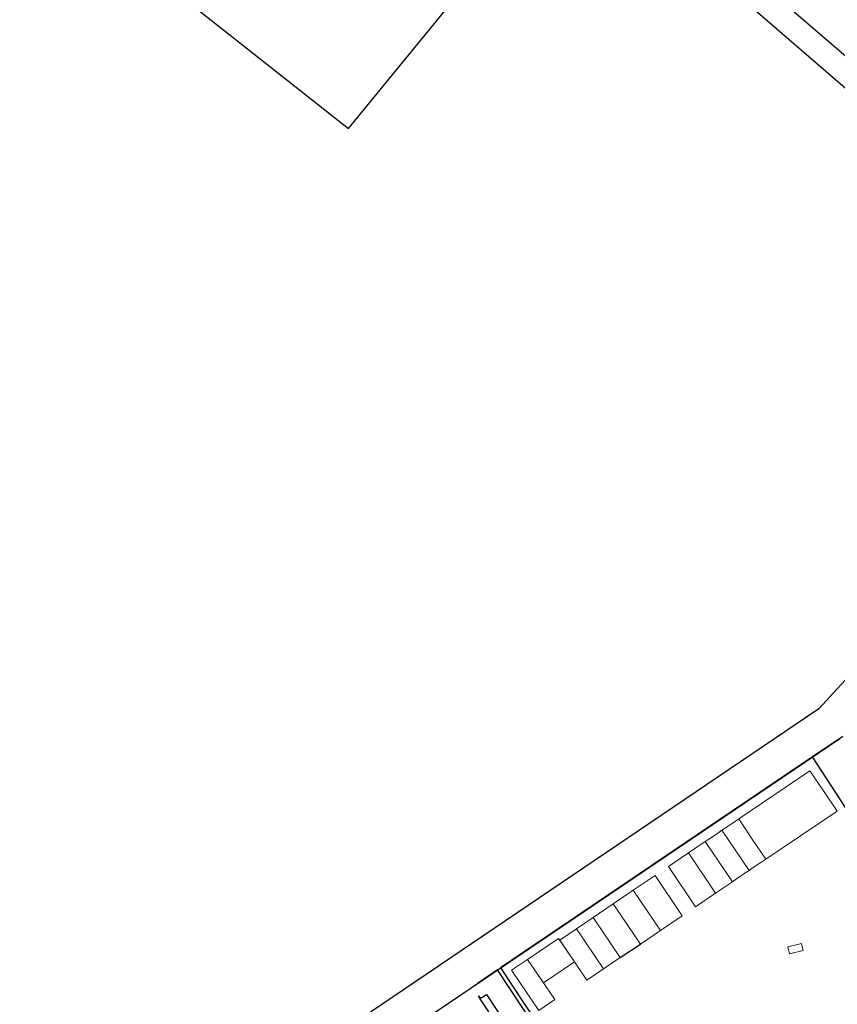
# Model space of a CAD drawing. Header units: metres. Extents: x 89795 to 94000, y 463250 to 466585.
# Tile 139 of 185: x 90287 to 90489, y 465571 to 465815. Entities that reach past the tile are written whole.
import ezdxf

# ---------------------------------------------------------------- set-up
doc = ezdxf.new("R2010")
doc.units = ezdxf.units.M
doc.layers.add('XXX_Background', color=3, linetype='Continuous')

msp = doc.modelspace()

# ---------------------------------------------------------------- linework, layer by layer
at = {"layer": 'XXX_Background'}
for p, q in [((90567.12, 465739.95), (90433.71, 465855.47)), ((90429.9, 465850.83), (90562.74, 465735.82)), ((90565.29, 465732.49), (90484.56, 465644.21)), ((90484.56, 465644.21), (90288.13, 465511.41)), ((90293.07, 465503.88), (90489.8, 465636.89)), ((90490.48, 465637.35), (90483.02, 465632.31)), ((90405.04, 465579.58), (90400.07, 465576.22)), ((90426.81, 465546.64), (90405.04, 465579.58))]:
    msp.add_line(p, q, dxfattribs=at)
at = {"layer": 'XXX_Background', "linetype": 'Continuous', "lineweight": 0}
for p, q in [((90482.37, 465628.86), (90464.73, 465616.94)), ((90485.73, 465623.88), (90482.37, 465628.86)), ((90489.09, 465618.91), (90485.73, 465623.88)), ((90471.46, 465606.99), (90489.09, 465618.91)), ((90461.63, 465614.83), (90463.7, 465616.23)), ((90464.74, 465616.93), (90463.7, 465616.23)), ((90464.73, 465616.94), (90468.1, 465611.96)), ((90457.49, 465612.03), (90459.56, 465613.43)), ((90460.6, 465614.13), (90459.56, 465613.43)), ((90461.63, 465614.83), (90460.6, 465614.13)), ((90467.32, 465604.19), (90460.6, 465614.13)), ((90460.6, 465614.13), (90467.32, 465604.19)), ((90452.31, 465608.53), (90456.46, 465611.33)), ((90457.49, 465612.03), (90456.46, 465611.33)), ((90456.46, 465611.33), (90463.18, 465601.39)), ((90463.18, 465601.39), (90456.46, 465611.33)), ((90468.1, 465611.96), (90471.46, 465606.99)), ((90452.31, 465608.53), (90447.34, 465605.17)), ((90459.03, 465598.59), (90452.31, 465608.53)), ((90459.03, 465598.59), (90452.31, 465608.53)), ((90447.34, 465605.17), (90454.06, 465595.23)), ((90470.43, 465606.29), (90468.35, 465604.89)), ((90470.43, 465606.29), (90471.46, 465606.99)), ((90438.64, 465599.29), (90444.03, 465602.93)), ((90444.03, 465602.93), (90450.75, 465592.99)), ((90466.28, 465603.49), (90464.21, 465602.09)), ((90466.28, 465603.49), (90467.32, 465604.19)), ((90467.32, 465604.19), (90468.35, 465604.89)), ((90463.18, 465601.39), (90459.03, 465598.59)), ((90463.18, 465601.39), (90464.21, 465602.09)), ((90433.67, 465595.93), (90438.64, 465599.29)), ((90438.64, 465599.29), (90445.37, 465589.34)), ((90454.06, 465595.23), (90459.03, 465598.59)), ((90428.7, 465592.56), (90433.67, 465595.93)), ((90440.39, 465585.98), (90433.67, 465595.93)), ((90433.67, 465595.93), (90440.39, 465585.98)), ((90450.75, 465592.99), (90445.37, 465589.34)), ((90424.56, 465589.76), (90428.7, 465592.56)), ((90435.42, 465582.62), (90428.7, 465592.56)), ((90420.42, 465586.96), (90424.56, 465589.76)), ((90424.56, 465589.76), (90431.28, 465579.82)), ((90431.28, 465579.82), (90424.56, 465589.76)), ((90445.37, 465589.34), (90440.39, 465585.98)), ((90412.48, 465582.2), (90420.14, 465587.38)), ((90420.14, 465587.38), (90424.06, 465581.58)), ((90427.14, 465577.02), (90420.42, 465586.96)), ((90440.39, 465585.98), (90435.42, 465582.62)), ((90476.87, 465585.29), (90480.27, 465586.13)), ((90480.27, 465586.13), (90480.7, 465584.38)), ((90477.3, 465583.55), (90476.87, 465585.29)), ((90480.7, 465584.38), (90477.3, 465583.55)), ((90408.5, 465579.51), (90412.48, 465582.2)), ((90416.4, 465576.4), (90412.48, 465582.2)), ((90412.48, 465582.2), (90419.2, 465572.26)), ((90424.06, 465581.58), (90416.4, 465576.4)), ((90435.42, 465582.62), (90431.28, 465579.82)), ((90415.22, 465569.57), (90408.5, 465579.51)), ((90431.28, 465579.82), (90427.14, 465577.02)), ((90419.2, 465572.26), (90415.22, 465569.57))]:
    msp.add_line(p, q, dxfattribs=at)
at = {"layer": 'XXX_Background', "elevation": 1.29}
msp.add_lwpolyline([(90418.22, 465849.34), (90423.61, 465855.71), (90336.82, 465922.96), (90282.99, 465855.01), (90368.16, 465787.78), (90398, 465824.34)], close=True, dxfattribs=at)
at = {"layer": 'XXX_Background', "elevation": 1.2}
msp.add_lwpolyline([(90507.38, 465594.92), (90483.02, 465632.31), (90405.74, 465580.06), (90422.9, 465554.1, -0.017782), (90430.77, 465541.22), (90498.18, 465557.82, -0.005493), (90515.52, 465561.89)], format="xyb", close=True, dxfattribs=at)
msp.add_lwpolyline([(90507.38, 465594.92), (90483.02, 465632.31), (90405.74, 465580.06), (90422.9, 465554.1, -0.017782), (90430.77, 465541.22), (90498.18, 465557.82, -0.005493), (90515.52, 465561.89)], format="xyb", close=True, dxfattribs=at)
msp.add_lwpolyline([(90507.38, 465594.92), (90483.02, 465632.31), (90405.74, 465580.06), (90422.9, 465554.1, -0.017782), (90430.77, 465541.22), (90498.18, 465557.82, -0.005493), (90515.52, 465561.89)], format="xyb", close=True, dxfattribs=at)
at = {"layer": 'XXX_Background', "elevation": 1.29}
msp.add_lwpolyline([(90435.42, 465582.62), (90440.39, 465585.98)], dxfattribs=at)
at = {"layer": 'XXX_Background'}
msp.add_lwpolyline([(90401.43, 465572.91), (90402.3, 465573.5), (90417.48, 465550.52, -0.032253), (90430.65, 465527.49), (90428.81, 465527.04, 0.03176), (90415.93, 465549.5), (90400.93, 465572.18), (90400.31, 465573.14, 0.417363), (90401.43, 465572.91)], format="xyb", close=True, dxfattribs=at)

doc.saveas('drawing.dxf')
